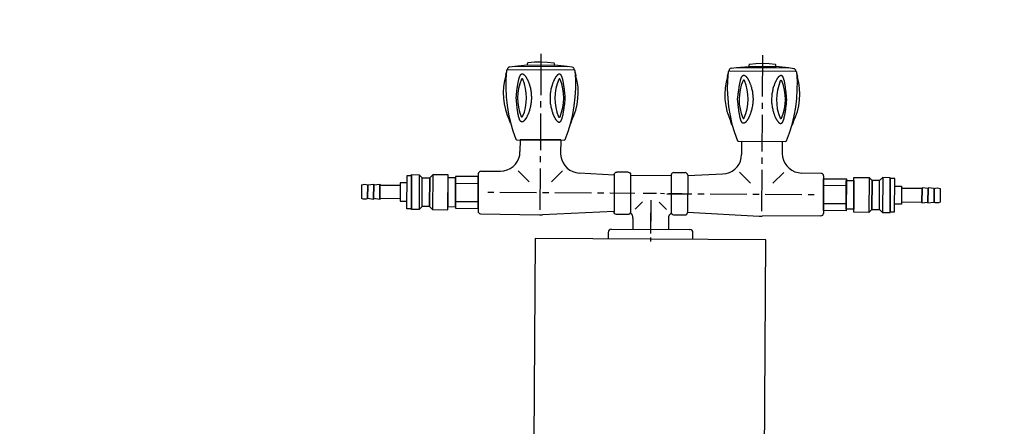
# Model space of a CAD drawing. Header units: millimetres. Extents: x -437 to 139813, y -473 to 90544.
# Tile 119 of 149: x 64123 to 64773, y 69801 to 70069. Entities that reach past the tile are written whole.
import ezdxf

# ---------------------------------------------------------------- set-up
doc = ezdxf.new("R2010")
doc.units = ezdxf.units.MM
doc.linetypes.add('DGN Style 1', pattern=[688.000884, 1.14476, -686.856124])
doc.layers.add('059 Kader (tekening)', color=253, linetype='Continuous', lineweight=13)
for name, color, linetype in [('B4TM', 3, 'Continuous'), ('LAYER_1', 160, 'Continuous'), ('meubel tek', 7, 'Continuous'), ('Xref', 253, 'Continuous')]:
    doc.layers.add(name, color=color, linetype=linetype)

# ---------------------------------------------------------------- blocks, each defined once
blk = doc.blocks.new('AE1')
at = {"layer": '059 Kader (tekening)', "color": 12, "linetype": 'Continuous', "lineweight": 13}
mesh = blk.add_polyface(dxfattribs=at)
corners = [(0, 0), (1399, 0), (1399, 841), (0, 841)]
mesh.append_faces([[corners[k] for k in face] for face in [(3, 1, 2)]], dxfattribs={"vtx0": -1, "color": 12})
mesh.append_faces([[corners[k] for k in face] for face in [(3, 0, 1)]], dxfattribs={"vtx2": -1, "color": 12})
at = {"layer": '059 Kader (tekening)', "color": 12, "linetype": 'Continuous', "lineweight": 35}
mesh = blk.add_polyface(dxfattribs=at)
corners = [(10, 10), (1389, 10), (1389, 831), (10, 831)]
mesh.append_faces([[corners[k] for k in face] for face in [(0, 2, 3)]], dxfattribs={"vtx0": -1, "color": 12})
mesh.append_faces([[corners[k] for k in face] for face in [(1, 2, 0)]], dxfattribs={"vtx1": -1, "color": 12})
blk = doc.blocks.new('electra en gas-unit ba')
at = {"layer": 'LAYER_1', "color": 7}
for p, q in [((76.2, -252.23), (76.2, -249.6)), ((104.18, -251.2), (104.18, -255.52)), ((50.47, -257.68), (50.38, -257.68)), ((50.47, -257.68), (102.02, -257.68)), ((76.2, -271.11), (76.2, -254.96)), ((76.2, -258.1), (76.2, -255.38)), ((101.93, -257.68), (102.02, -257.68)), ((76.2, -276.88), (76.2, -260.73)), ((-37.8, -293.69), (-37.8, -268.99)), ((-36.2, -267.3), (2.67, -266.83)), ((2.67, -266.83), (4.74, -266.83)), ((3.05, -297.45), (3.05, -270.12)), ((51.97, -269.28), (4.74, -266.83)), ((51.97, -293.69), (51.97, -268.99)), ((61.17, -267.3), (53.66, -267.3)), ((70.66, -275.71), (65.96, -270.92)), ((81.74, -275.71), (86.53, -270.92)), ((91.32, -267.3), (98.83, -267.3)), ((100.43, -269.28), (147.75, -266.83)), ((100.43, -293.69), (100.43, -268.99)), ((147.75, -266.83), (149.82, -266.83)), ((149.35, -297.45), (149.35, -270.12)), ((188.6, -267.3), (149.82, -266.83)), ((190.2, -293.69), (190.2, -268.9)), ((190.2, -293.69), (190.2, -268.99)), ((-27.47, -281.29), (-31.51, -281.29)), ((0.7, -281.29), (-23.43, -281.29)), ((8.78, -281.29), (4.74, -281.29)), ((37.04, -281.29), (12.81, -281.29)), ((45.12, -281.29), (41.08, -281.29)), ((65.59, -281.29), (49.16, -281.29)), ((79.96, -281.29), (71.13, -281.29)), ((85.31, -281.29), (82.58, -281.29)), ((86.81, -281.29), (103.24, -281.29)), ((96.86, -281.29), (88.03, -281.29)), ((107.28, -281.29), (111.32, -281.29)), ((115.36, -281.29), (139.58, -281.29)), ((143.62, -281.29), (147.66, -281.29)), ((151.7, -281.29), (175.93, -281.29)), ((179.96, -281.29), (184, -281.29)), ((-11.6, -295.85), (-4.28, -288.62)), ((17.79, -295.85), (10.47, -288.62)), ((134.7, -295.85), (141.93, -288.62)), ((164, -295.85), (156.77, -288.62)), ((-36.2, -295.29), (-23.15, -295.47)), ((51.97, -293.41), (28.78, -294.54)), ((61.17, -295.29), (53.66, -295.29)), ((89.63, -293.13), (62.77, -293.13)), ((91.32, -295.29), (98.83, -295.29)), ((100.43, -293.41), (123.62, -294.54)), ((188.6, -295.29), (175.55, -295.47)), ((3.05, -305.52), (3.05, -301.49)), ((149.35, -305.52), (149.35, -301.49)), ((-10.38, -316.32), (-10.38, -308.43)), ((3.05, -333.69), (3.05, -309.47)), ((16.48, -316.32), (16.48, -307.49)), ((135.92, -316.32), (135.92, -307.49)), ((149.35, -333.69), (149.35, -309.47)), ((162.78, -316.32), (162.78, -308.43)), ((3.05, -341.77), (3.05, -337.73)), ((149.35, -341.77), (149.35, -337.73)), ((3.05, -373.13), (3.05, -345.81)), ((149.35, -373.13), (149.35, -345.81))]:
    blk.add_line(p, q, dxfattribs=at)
at = {"layer": 'LAYER_1', "color": 2}
for p, q in [((16.48, -316.32), (-10.38, -316.32)), ((135.92, -316.32), (162.78, -316.32)), ((-16.77, -327.12), (-17.52, -329)), ((23.61, -329), (22.96, -327.12)), ((129.44, -327.12), (128.79, -329)), ((169.92, -329), (169.26, -327.12)), ((-20.05, -358.86), (-19.68, -360.93)), ((-19.02, -362.52), (-19.02, -362.8)), ((25.21, -362.52), (-19.02, -362.52)), ((25.12, -362.52), (-19.02, -362.52)), ((25.12, -362.52), (25.12, -362.8)), ((25.77, -360.93), (26.15, -358.86)), ((126.25, -358.86), (126.63, -360.93)), ((127.28, -362.52), (127.28, -362.8)), ((171.42, -362.52), (127.28, -362.52)), ((171.42, -362.52), (127.28, -362.52)), ((172.08, -360.93), (172.45, -358.86)), ((-14.14, -364.96), (20.33, -364.96)), ((-6.06, -365.72), (12.25, -365.72)), ((-5.78, -365.72), (-5.78, -366.65)), ((-5.78, -365.72), (11.97, -365.72)), ((20.33, -364.96), (12.25, -365.72)), ((23.8, -364.4), (20.33, -364.96)), ((132.17, -364.96), (166.54, -364.96)), ((140.24, -365.72), (158.46, -365.72)), ((140.52, -365.72), (140.52, -366.65)), ((140.52, -365.72), (158.27, -365.72)), ((166.54, -364.96), (158.46, -365.72)), ((170.1, -364.4), (166.54, -364.96))]:
    blk.add_line(p, q, dxfattribs=at)
at = {"layer": 'LAYER_1', "color": 7}
for points in [[(50.38, -257.68), (49.53, -257.49), (48.87, -257.02), (48.4, -256.36), (48.22, -255.52), (48.22, -251.2)], [(104.18, -255.52), (104, -256.36), (103.53, -257.02), (102.87, -257.49), (102.02, -257.68)], [(64.46, -265.05), (64.37, -266.08), (64.09, -267.02), (63.52, -267.87), (62.77, -268.52)], [(89.72, -268.52), (88.97, -267.87), (88.41, -267.02), (88.03, -266.08), (87.94, -265.05)], [(-37.8, -293.69), (-37.8, -268.9), (-37.71, -268.34), (-37.33, -267.77), (-36.86, -267.49), (-36.2, -267.3)], [(53.66, -267.3), (53.01, -267.49), (52.44, -267.77), (52.16, -268.34), (51.97, -268.99)], [(62.77, -293.69), (62.77, -268.99), (62.68, -268.34), (62.3, -267.77), (61.74, -267.49), (61.17, -267.3)], [(89.63, -293.69), (89.63, -268.99), (89.82, -268.34), (90.1, -267.77), (90.66, -267.49), (91.32, -267.3)], [(98.83, -267.3), (99.39, -267.49), (99.96, -267.77), (100.33, -268.34), (100.43, -268.99)], [(188.6, -267.3), (189.26, -267.49), (189.73, -267.77), (190.11, -268.34), (190.2, -268.9)], [(-36.2, -295.29), (-36.86, -295.19), (-37.33, -294.82), (-37.71, -294.35), (-37.8, -293.69)], [(-23.15, -295.47), (-20.9, -295.76), (-18.74, -296.32), (-16.77, -297.26), (-14.89, -298.57), (-13.39, -300.17), (-12.07, -302.05), (-11.13, -304.02), (-10.57, -306.18), (-10.38, -308.43)], [(16.48, -307.49), (16.66, -305.34), (17.23, -303.18), (18.17, -301.2), (19.39, -299.42), (20.89, -297.82), (22.58, -296.51), (24.55, -295.57), (26.62, -294.91), (28.78, -294.54)], [(51.97, -293.69), (52.16, -294.35), (52.44, -294.82), (53.01, -295.19), (53.66, -295.29)], [(61.17, -295.29), (61.74, -295.19), (62.3, -294.82), (62.68, -294.35), (62.77, -293.69)], [(91.32, -295.29), (90.66, -295.19), (90.1, -294.82), (89.82, -294.35), (89.63, -293.69)], [(100.43, -293.69), (100.33, -294.35), (99.96, -294.82), (99.39, -295.19), (98.83, -295.29)], [(123.62, -294.54), (125.78, -294.91), (127.94, -295.57), (129.82, -296.51), (131.6, -297.82), (133.11, -299.42), (134.33, -301.2), (135.17, -303.18), (135.73, -305.34), (135.92, -307.49)], [(162.78, -308.43), (162.97, -306.18), (163.53, -304.02), (164.47, -302.05), (165.79, -300.17), (167.38, -298.57), (169.16, -297.26), (171.14, -296.32), (173.3, -295.76), (175.55, -295.47)], [(190.2, -293.69), (190.11, -294.35), (189.73, -294.82), (189.26, -295.19), (188.6, -295.29)]]:
    blk.add_lwpolyline(points, dxfattribs=at)
at = {"layer": 'LAYER_1', "color": 2}
for points in [[(-19.58, -362.05), (-19.96, -356.23), (-20.05, -350.5), (-19.77, -344.68), (-19.11, -338.95), (-18.17, -333.22), (-16.86, -327.59), (-15.17, -322.05), (-13.2, -316.6)], [(-13.2, -316.6), (-13.01, -316.42), (-12.73, -316.32)], [(-12.73, -316.32), (18.82, -316.32), (19.11, -316.42), (19.39, -316.6)], [(19.39, -316.6), (21.36, -322.05), (22.96, -327.59), (24.27, -333.22), (25.3, -338.95), (25.87, -344.68), (26.15, -350.5), (26.15, -356.23), (25.68, -362.05)], [(126.72, -362.05), (126.34, -356.23), (126.25, -350.5), (126.53, -344.68), (127.19, -338.95), (128.13, -333.22), (129.44, -327.59), (131.13, -322.05), (133.11, -316.6)], [(133.11, -316.6), (133.29, -316.42), (133.57, -316.32)], [(133.57, -316.32), (165.13, -316.32), (165.41, -316.42), (165.6, -316.6)], [(165.6, -316.6), (167.57, -322.05), (169.26, -327.59), (170.57, -333.22), (171.51, -338.95), (172.17, -344.68), (172.45, -350.5), (172.45, -356.23), (171.98, -362.05)], [(-20.05, -358.86), (-20.9, -355.2), (-21.46, -351.35), (-21.65, -347.5), (-21.56, -343.74), (-20.99, -339.89), (-20.15, -336.14), (-19.02, -332.57), (-17.52, -329)], [(-9.72, -331.63), (-9.44, -331.35), (-9.07, -331.35), (-8.78, -331.63)], [(14.88, -331.63), (15.16, -331.35), (15.63, -331.35), (15.91, -331.63)], [(23.61, -329), (25.12, -332.57), (26.34, -336.14), (27.18, -339.89), (27.65, -343.74), (27.84, -347.5), (27.65, -351.35), (27.09, -355.2), (26.15, -358.86)], [(126.25, -358.86), (125.41, -355.2), (124.84, -351.35), (124.65, -347.5), (124.75, -343.74), (125.31, -339.89), (126.06, -336.14), (127.28, -332.57), (128.79, -329)], [(136.58, -331.63), (136.86, -331.35), (137.24, -331.35), (137.52, -331.63)], [(161.18, -331.63), (161.46, -331.35), (161.84, -331.35), (162.22, -331.63)], [(169.92, -329), (171.42, -332.57), (172.64, -336.14), (173.48, -339.89), (173.95, -343.74), (174.14, -347.5), (173.86, -351.35), (173.39, -355.2), (172.45, -358.86)], [(-9.72, -356.33), (-10.85, -353.32), (-11.6, -350.22), (-12.07, -347.12), (-12.17, -344.02), (-12.07, -340.83), (-11.6, -337.73), (-10.85, -334.63), (-9.72, -331.63)], [(-8.78, -331.63), (-7.66, -334.63), (-6.91, -337.73), (-6.44, -340.83), (-6.34, -344.02), (-6.44, -347.12), (-6.91, -350.22), (-7.66, -353.32), (-8.78, -356.33)], [(14.88, -356.33), (13.85, -353.32), (13.1, -350.22), (12.63, -347.12), (12.44, -344.02), (12.63, -340.83), (13.1, -337.73), (13.85, -334.63), (14.88, -331.63)], [(15.91, -331.63), (16.95, -334.63), (17.7, -337.73), (18.17, -340.83), (18.35, -344.02), (18.17, -347.12), (17.7, -350.22), (16.95, -353.32), (15.91, -356.33)], [(136.58, -356.33), (135.45, -353.32), (134.7, -350.22), (134.23, -347.12), (134.04, -344.02), (134.23, -340.83), (134.7, -337.73), (135.45, -334.63), (136.58, -331.63)], [(137.52, -331.63), (138.65, -334.63), (139.4, -337.73), (139.87, -340.83), (139.96, -344.02), (139.87, -347.12), (139.4, -350.22), (138.65, -353.32), (137.52, -356.33)], [(161.18, -356.33), (160.15, -353.32), (159.31, -350.22), (158.93, -347.12), (158.74, -344.02), (158.93, -340.83), (159.31, -337.73), (160.15, -334.63), (161.18, -331.63)], [(162.22, -331.63), (163.25, -334.63), (164, -337.73), (164.47, -340.83), (164.66, -344.02), (164.47, -347.12), (164, -350.22), (163.25, -353.32), (162.22, -356.33)], [(-8.78, -356.33), (-9.07, -356.61), (-9.44, -356.61), (-9.72, -356.33)], [(15.91, -356.33), (15.63, -356.61), (15.16, -356.61), (14.88, -356.33)], [(137.52, -356.33), (137.24, -356.61), (136.86, -356.61), (136.58, -356.33)], [(162.22, -356.33), (161.84, -356.61), (161.46, -356.61), (161.18, -356.33)], [(-19.02, -362.52), (-19.4, -362.43), (-19.58, -362.05)], [(-17.61, -364.4), (-18.17, -364.21), (-18.64, -363.84), (-18.93, -363.37), (-19.02, -362.8)], [(25.12, -362.8), (25.02, -363.37), (24.74, -363.84), (24.27, -364.21), (23.8, -364.4)], [(25.68, -362.05), (25.49, -362.43), (25.21, -362.52)], [(127.28, -362.52), (126.91, -362.43), (126.72, -362.05)], [(128.6, -364.4), (128.13, -364.21), (127.66, -363.84), (127.38, -363.37), (127.28, -362.8)], [(171.42, -362.8), (171.32, -363.37), (171.04, -363.84), (170.57, -364.21), (170.1, -364.4)], [(171.98, -362.05), (171.79, -362.43), (171.42, -362.52), (171.42, -362.8)], [(-17.61, -364.4), (-14.14, -364.96), (-6.06, -365.72)], [(-5.5, -367.03), (-5.69, -366.94), (-5.78, -366.65)], [(11.69, -367.03), (7.37, -367.5), (3.05, -367.69), (-1.27, -367.5), (-5.5, -367.03)], [(11.97, -365.72), (11.97, -366.65), (11.87, -366.94), (11.69, -367.03)], [(128.6, -364.4), (132.17, -364.96), (140.24, -365.72)], [(140.71, -367.03), (140.52, -366.94), (140.52, -366.65)], [(157.99, -367.03), (153.67, -367.5), (149.35, -367.69), (145.03, -367.5), (140.71, -367.03)], [(158.27, -365.72), (158.27, -366.65), (158.18, -366.94), (157.99, -367.03)]]:
    blk.add_lwpolyline(points, dxfattribs=at)
for points in [[(-13.2, -344.02), (-13.01, -345.43), (-12.82, -346.93), (-12.73, -347.69), (-12.73, -348.44), (-12.63, -349.09), (-12.54, -349.85), (-12.45, -350.5), (-12.35, -351.25), (-12.26, -351.91), (-12.17, -352.57), (-12.07, -353.13), (-11.98, -353.51), (-11.98, -353.79), (-11.88, -354.07), (-11.88, -354.35), (-11.79, -354.63), (-11.7, -354.92), (-11.7, -355.2), (-11.6, -355.48), (-11.51, -355.76), (-11.51, -356.04), (-11.41, -356.23), (-11.41, -356.51), (-11.32, -356.79), (-11.23, -356.98), (-11.13, -357.17), (-11.13, -357.45), (-11.04, -357.64), (-10.94, -357.83), (-10.85, -358.02), (-10.85, -358.2), (-10.76, -358.39), (-10.66, -358.58), (-10.57, -358.67), (-10.47, -358.86), (-10.38, -358.95), (-10.29, -359.14), (-10.19, -359.24), (-10.19, -359.33), (-10.1, -359.42), (-10.01, -359.52), (-9.91, -359.61), (-9.82, -359.7), (-9.63, -359.7), (-9.54, -359.8), (-9.35, -359.8), (-9.25, -359.89), (-9.16, -359.89), (-9.07, -359.8), (-8.78, -359.8), (-8.69, -359.7), (-8.6, -359.7), (-8.5, -359.61), (-8.31, -359.52), (-8.22, -359.42), (-8.13, -359.33), (-7.94, -359.24), (-7.85, -359.14), (-7.75, -359.05), (-7.56, -358.86), (-7.47, -358.77), (-7.38, -358.58), (-7.19, -358.39), (-7.09, -358.3), (-7, -358.11), (-6.81, -357.92), (-6.72, -357.73), (-6.53, -357.55), (-6.44, -357.26), (-6.34, -357.08), (-6.15, -356.89), (-6.06, -356.61), (-5.97, -356.42), (-5.78, -356.14), (-5.69, -355.86), (-5.59, -355.67), (-5.5, -355.39), (-5.31, -355.1), (-5.22, -354.82), (-5.12, -354.54), (-5.03, -354.26), (-4.93, -353.98), (-4.75, -353.7), (-4.65, -353.41), (-4.56, -353.04), (-4.46, -352.76), (-4.37, -352.47), (-4.18, -351.82), (-3.99, -351.16), (-3.81, -350.41), (-3.71, -349.75), (-3.53, -349.09), (-3.43, -348.34), (-3.34, -347.69), (-3.24, -346.93), (-3.15, -346.18), (-3.15, -345.43), (-3.06, -345.06), (-3.06, -342.9), (-3.15, -342.52), (-3.15, -341.77), (-3.24, -341.02), (-3.34, -340.36), (-3.43, -339.61), (-3.53, -338.86), (-3.71, -338.2), (-3.81, -337.54), (-3.99, -336.79), (-4.18, -336.14), (-4.37, -335.48), (-4.46, -335.2), (-4.56, -334.92), (-4.65, -334.63), (-4.75, -334.26), (-4.93, -333.98), (-5.03, -333.69), (-5.12, -333.41), (-5.22, -333.13), (-5.31, -332.85), (-5.5, -332.57), (-5.59, -332.29), (-5.69, -332.1), (-5.78, -331.82), (-5.97, -331.53), (-6.06, -331.35), (-6.15, -331.06), (-6.34, -330.88), (-6.44, -330.69), (-6.53, -330.41), (-6.72, -330.22), (-6.81, -330.03), (-7, -329.84), (-7.09, -329.66), (-7.19, -329.56), (-7.38, -329.37), (-7.47, -329.19), (-7.56, -329.09), (-7.75, -328.9), (-7.85, -328.81), (-7.94, -328.72), (-8.13, -328.62), (-8.22, -328.53), (-8.31, -328.44), (-8.5, -328.34), (-8.6, -328.25), (-8.69, -328.25), (-8.78, -328.15), (-9.54, -328.15), (-9.63, -328.25), (-9.82, -328.25), (-9.91, -328.34), (-10.01, -328.44), (-10.1, -328.53), (-10.19, -328.62), (-10.19, -328.72), (-10.29, -328.81), (-10.38, -329), (-10.47, -329.09), (-10.57, -329.28), (-10.66, -329.37), (-10.76, -329.56), (-10.85, -329.75), (-10.85, -329.94), (-10.94, -330.13), (-11.04, -330.31), (-11.13, -330.5), (-11.13, -330.78), (-11.23, -330.97), (-11.32, -331.16), (-11.41, -331.44), (-11.41, -331.72), (-11.51, -331.91), (-11.51, -332.19), (-11.6, -332.47), (-11.7, -332.75), (-11.7, -333.04), (-11.79, -333.32), (-11.88, -333.6), (-11.88, -333.88), (-11.98, -334.16), (-11.98, -334.45), (-12.07, -334.82), (-12.17, -335.38), (-12.26, -336.04), (-12.35, -336.7), (-12.45, -337.45), (-12.54, -338.11), (-12.63, -338.86), (-12.73, -339.52), (-12.73, -340.27), (-12.82, -341.02), (-13.01, -342.52)], [(19.29, -344.02), (19.2, -345.43), (19.01, -346.93), (18.92, -347.69), (18.82, -348.44), (18.73, -349.09), (18.64, -349.85), (18.54, -350.5), (18.45, -351.25), (18.35, -351.91), (18.26, -352.57), (18.17, -353.13), (18.17, -353.51), (18.07, -353.79), (18.07, -354.07), (17.98, -354.35), (17.88, -354.63), (17.88, -354.92), (17.79, -355.2), (17.79, -355.48), (17.7, -355.76), (17.6, -356.04), (17.6, -356.23), (17.51, -356.51), (17.42, -356.79), (17.42, -356.98), (17.32, -357.17), (17.23, -357.45), (17.13, -357.64), (17.13, -357.83), (17.04, -358.02), (16.95, -358.2), (16.85, -358.39), (16.76, -358.58), (16.76, -358.67), (16.66, -358.86), (16.57, -358.95), (16.48, -359.14), (16.38, -359.24), (16.29, -359.33), (16.19, -359.42), (16.1, -359.52), (16.01, -359.61), (15.91, -359.7), (15.82, -359.7), (15.73, -359.8), (15.54, -359.8), (15.44, -359.89), (15.26, -359.89), (15.16, -359.8), (14.97, -359.8), (14.88, -359.7), (14.69, -359.7), (14.6, -359.61), (14.5, -359.52), (14.32, -359.42), (14.22, -359.33), (14.13, -359.24), (13.94, -359.14), (13.85, -359.05), (13.75, -358.86), (13.56, -358.77), (13.47, -358.58), (13.38, -358.39), (13.19, -358.3), (13.1, -358.11), (13, -357.92), (12.81, -357.73), (12.72, -357.55), (12.63, -357.26), (12.44, -357.08), (12.34, -356.89), (12.25, -356.61), (12.06, -356.42), (11.97, -356.14), (11.87, -355.86), (11.69, -355.67), (11.59, -355.39), (11.5, -355.1), (11.41, -354.82), (11.22, -354.54), (11.12, -354.26), (11.03, -353.98), (10.94, -353.7), (10.84, -353.41), (10.75, -353.04), (10.65, -352.76), (10.56, -352.47), (10.37, -351.82), (10.18, -351.16), (10, -350.41), (9.81, -349.75), (9.71, -349.09), (9.53, -348.34), (9.43, -347.69), (9.34, -346.93), (9.34, -346.18), (9.25, -345.43), (9.25, -342.52), (9.34, -341.77), (9.34, -341.02), (9.43, -340.36), (9.53, -339.61), (9.71, -338.86), (9.81, -338.2), (10, -337.54), (10.18, -336.79), (10.37, -336.14), (10.56, -335.48), (10.65, -335.2), (10.75, -334.92), (10.84, -334.63), (10.94, -334.26), (11.03, -333.98), (11.12, -333.69), (11.22, -333.41), (11.41, -333.13), (11.5, -332.85), (11.59, -332.57), (11.69, -332.29), (11.87, -332.1), (11.97, -331.82), (12.06, -331.53), (12.25, -331.35), (12.34, -331.06), (12.44, -330.88), (12.63, -330.69), (12.72, -330.41), (12.81, -330.22), (13, -330.03), (13.1, -329.84), (13.19, -329.66), (13.38, -329.56), (13.47, -329.37), (13.56, -329.19), (13.75, -329.09), (13.85, -328.9), (13.94, -328.81), (14.13, -328.72), (14.22, -328.62), (14.32, -328.53), (14.5, -328.44), (14.6, -328.34), (14.69, -328.25), (14.88, -328.25), (14.97, -328.15), (15.73, -328.15), (15.82, -328.25), (15.91, -328.25), (16.01, -328.34), (16.1, -328.44), (16.19, -328.53), (16.29, -328.62), (16.38, -328.72), (16.48, -328.81), (16.57, -329), (16.66, -329.09), (16.76, -329.28), (16.76, -329.37), (16.85, -329.56), (16.95, -329.75), (17.04, -329.94), (17.13, -330.13), (17.13, -330.31), (17.23, -330.5), (17.32, -330.78), (17.42, -330.97), (17.42, -331.16), (17.51, -331.44), (17.6, -331.72), (17.6, -331.91), (17.7, -332.19), (17.79, -332.47), (17.79, -332.75), (17.88, -333.04), (17.88, -333.32), (17.98, -333.6), (18.07, -333.88), (18.07, -334.16), (18.17, -334.45), (18.17, -334.82), (18.26, -335.38), (18.35, -336.04), (18.45, -336.7), (18.54, -337.45), (18.64, -338.11), (18.73, -338.86), (18.82, -339.52), (18.92, -340.27), (19.01, -341.02), (19.2, -342.52)], [(133.11, -344.02), (133.29, -345.43), (133.48, -346.93), (133.48, -347.69), (133.57, -348.44), (133.67, -349.09), (133.76, -349.85), (133.86, -350.5), (133.95, -351.25), (134.04, -351.91), (134.14, -352.57), (134.23, -353.13), (134.33, -353.51), (134.33, -353.79), (134.42, -354.07), (134.42, -354.35), (134.51, -354.63), (134.51, -354.92), (134.61, -355.2), (134.7, -355.48), (134.7, -355.76), (134.8, -356.04), (134.89, -356.23), (134.89, -356.51), (134.98, -356.79), (135.08, -356.98), (135.08, -357.17), (135.17, -357.45), (135.27, -357.64), (135.36, -357.83), (135.36, -358.02), (135.45, -358.2), (135.55, -358.39), (135.64, -358.58), (135.73, -358.67), (135.83, -358.86), (135.92, -358.95), (135.92, -359.14), (136.02, -359.24), (136.11, -359.33), (136.2, -359.42), (136.3, -359.52), (136.39, -359.61), (136.49, -359.7), (136.58, -359.7), (136.67, -359.8), (136.96, -359.8), (137.05, -359.89), (137.14, -359.89), (137.24, -359.8), (137.52, -359.8), (137.61, -359.7), (137.71, -359.7), (137.8, -359.61), (137.99, -359.52), (138.08, -359.42), (138.18, -359.33), (138.36, -359.24), (138.46, -359.14), (138.55, -359.05), (138.74, -358.86), (138.83, -358.77), (138.93, -358.58), (139.12, -358.39), (139.21, -358.3), (139.3, -358.11), (139.49, -357.92), (139.58, -357.73), (139.68, -357.55), (139.87, -357.26), (139.96, -357.08), (140.05, -356.89), (140.24, -356.61), (140.34, -356.42), (140.43, -356.14), (140.62, -355.86), (140.71, -355.67), (140.81, -355.39), (140.9, -355.1), (141.09, -354.82), (141.18, -354.54), (141.28, -354.26), (141.37, -353.98), (141.46, -353.7), (141.65, -353.41), (141.75, -353.04), (141.84, -352.76), (141.93, -352.47), (142.12, -351.82), (142.31, -351.16), (142.4, -350.41), (142.59, -349.75), (142.78, -349.09), (142.87, -348.34), (142.97, -347.69), (143.06, -346.93), (143.15, -346.18), (143.15, -345.06), (143.25, -344.68), (143.25, -343.27), (143.15, -342.9), (143.15, -341.77), (143.06, -341.02), (142.97, -340.36), (142.87, -339.61), (142.78, -338.86), (142.59, -338.2), (142.4, -337.54), (142.31, -336.79), (142.12, -336.14), (141.93, -335.48), (141.84, -335.2), (141.75, -334.92), (141.65, -334.63), (141.46, -334.26), (141.37, -333.98), (141.28, -333.69), (141.18, -333.41), (141.09, -333.13), (140.9, -332.85), (140.81, -332.57), (140.71, -332.29), (140.62, -332.1), (140.43, -331.82), (140.34, -331.53), (140.24, -331.35), (140.05, -331.06), (139.96, -330.88), (139.87, -330.69), (139.68, -330.41), (139.58, -330.22), (139.49, -330.03), (139.3, -329.84), (139.21, -329.66), (139.12, -329.56), (138.93, -329.37), (138.83, -329.19), (138.74, -329.09), (138.55, -328.9), (138.46, -328.81), (138.36, -328.72), (138.18, -328.62), (138.08, -328.53), (137.99, -328.44), (137.8, -328.34), (137.71, -328.25), (137.61, -328.25), (137.52, -328.15), (136.67, -328.15), (136.58, -328.25), (136.49, -328.25), (136.39, -328.34), (136.3, -328.44), (136.2, -328.53), (136.11, -328.62), (136.02, -328.72), (135.92, -328.81), (135.92, -329), (135.83, -329.09), (135.73, -329.28), (135.64, -329.37), (135.55, -329.56), (135.45, -329.75), (135.36, -329.94), (135.36, -330.13), (135.27, -330.31), (135.17, -330.5), (135.08, -330.78), (135.08, -330.97), (134.98, -331.16), (134.89, -331.44), (134.89, -331.72), (134.8, -331.91), (134.7, -332.19), (134.7, -332.47), (134.61, -332.75), (134.51, -333.04), (134.51, -333.32), (134.42, -333.6), (134.42, -333.88), (134.33, -334.16), (134.33, -334.45), (134.23, -334.82), (134.14, -335.38), (134.04, -336.04), (133.95, -336.7), (133.86, -337.45), (133.76, -338.11), (133.67, -338.86), (133.57, -339.52), (133.48, -340.27), (133.48, -341.02), (133.29, -342.52)], [(165.6, -344.02), (165.41, -345.43), (165.32, -346.93), (165.22, -347.69), (165.13, -348.44), (165.03, -349.09), (164.94, -349.85), (164.85, -350.5), (164.75, -351.25), (164.66, -351.91), (164.56, -352.57), (164.47, -353.13), (164.47, -353.51), (164.38, -353.79), (164.28, -354.07), (164.28, -354.35), (164.19, -354.63), (164.19, -354.92), (164.09, -355.2), (164, -355.48), (164, -355.76), (163.91, -356.04), (163.91, -356.23), (163.81, -356.51), (163.72, -356.79), (163.62, -356.98), (163.62, -357.17), (163.53, -357.45), (163.44, -357.64), (163.34, -357.83), (163.34, -358.02), (163.25, -358.2), (163.16, -358.39), (163.06, -358.58), (162.97, -358.67), (162.97, -358.86), (162.87, -358.95), (162.78, -359.14), (162.69, -359.24), (162.59, -359.33), (162.5, -359.42), (162.4, -359.52), (162.31, -359.61), (162.22, -359.7), (162.12, -359.7), (162.03, -359.8), (161.84, -359.8), (161.65, -359.89), (161.56, -359.89), (161.46, -359.8), (161.28, -359.8), (161.09, -359.7), (161, -359.7), (160.9, -359.61), (160.81, -359.52), (160.62, -359.42), (160.53, -359.33), (160.43, -359.24), (160.24, -359.14), (160.15, -359.05), (160.06, -358.86), (159.87, -358.77), (159.77, -358.58), (159.68, -358.39), (159.49, -358.3), (159.4, -358.11), (159.21, -357.92), (159.12, -357.73), (159.02, -357.55), (158.84, -357.26), (158.74, -357.08), (158.65, -356.89), (158.46, -356.61), (158.37, -356.42), (158.27, -356.14), (158.18, -355.86), (157.99, -355.67), (157.9, -355.39), (157.8, -355.1), (157.61, -354.82), (157.52, -354.54), (157.43, -354.26), (157.33, -353.98), (157.24, -353.7), (157.15, -353.41), (157.05, -353.04), (156.86, -352.76), (156.77, -352.47), (156.58, -351.82), (156.39, -351.16), (156.3, -350.41), (156.11, -349.75), (156.02, -349.09), (155.83, -348.34), (155.74, -347.69), (155.64, -346.93), (155.55, -346.18), (155.55, -344.31), (155.45, -344.02), (155.55, -343.65), (155.55, -341.77), (155.64, -341.02), (155.74, -340.36), (155.83, -339.61), (156.02, -338.86), (156.11, -338.2), (156.3, -337.54), (156.39, -336.79), (156.58, -336.14), (156.77, -335.48), (156.86, -335.2), (157.05, -334.92), (157.15, -334.63), (157.24, -334.26), (157.33, -333.98), (157.43, -333.69), (157.52, -333.41), (157.61, -333.13), (157.8, -332.85), (157.9, -332.57), (157.99, -332.29), (158.18, -332.1), (158.27, -331.82), (158.37, -331.53), (158.46, -331.35), (158.65, -331.06), (158.74, -330.88), (158.84, -330.69), (159.02, -330.41), (159.12, -330.22), (159.21, -330.03), (159.4, -329.84), (159.49, -329.66), (159.68, -329.56), (159.77, -329.37), (159.87, -329.19), (160.06, -329.09), (160.15, -328.9), (160.24, -328.81), (160.43, -328.72), (160.53, -328.62), (160.62, -328.53), (160.81, -328.44), (160.9, -328.34), (161, -328.25), (161.09, -328.25), (161.28, -328.15), (162.03, -328.15), (162.12, -328.25), (162.22, -328.25), (162.31, -328.34), (162.4, -328.44), (162.5, -328.53), (162.59, -328.62), (162.69, -328.72), (162.78, -328.81), (162.87, -329), (162.97, -329.09), (162.97, -329.28), (163.06, -329.37), (163.16, -329.56), (163.25, -329.75), (163.34, -329.94), (163.34, -330.13), (163.44, -330.31), (163.53, -330.5), (163.62, -330.78), (163.62, -330.97), (163.72, -331.16), (163.81, -331.44), (163.91, -331.72), (163.91, -331.91), (164, -332.19), (164, -332.47), (164.09, -332.75), (164.19, -333.04), (164.19, -333.32), (164.28, -333.6), (164.28, -333.88), (164.38, -334.16), (164.47, -334.45), (164.47, -334.82), (164.56, -335.38), (164.66, -336.04), (164.75, -336.7), (164.85, -337.45), (164.94, -338.11), (165.03, -338.86), (165.13, -339.52), (165.22, -340.27), (165.32, -341.02), (165.41, -342.52)]]:
    blk.add_lwpolyline(points, close=True, dxfattribs=at)
at = {"layer": 'meubel tek'}
for p, q in [((64.46, -265.05), (64.46, -257.68)), ((87.94, -265.05), (87.94, -257.68))]:
    blk.add_line(p, q, dxfattribs=at)
at = {"layer": 'meubel tek', "color": 3}
for p, q in [((-114.8, -285.8), (-114.8, -276.8)), ((-110.8, -285.8), (-110.8, -276.8)), ((-52.8, -275.3), (-37.8, -275.3)), ((205.2, -275.3), (190.2, -275.3)), ((263.2, -285.8), (263.2, -276.8)), ((267.2, -285.8), (267.2, -276.8)), ((-52.8, -287.3), (-37.8, -287.3)), ((205.2, -287.3), (190.2, -287.3))]:
    blk.add_line(p, q, dxfattribs=at)
at = {"layer": 'meubel tek', "color": 2}
blk.add_lwpolyline([(0, 251.2), (152.4, 251.2), (152.4, -251.2), (0, -251.2)], close=True, dxfattribs=at)
at = {"layer": 'meubel tek', "color": 3}
for points in [[(-81.8, -270.3), (-84.8, -270.3), (-84.8, -292.3), (-81.8, -292.3)], [(-81.8, -292.8), (-76.8, -292.8), (-76.8, -269.8), (-81.8, -269.8)], [(-76.8, -269.8), (-74.8, -271.8), (-74.8, -290.8), (-76.8, -292.8)], [(-69.8, -271.8), (-74.8, -271.8), (-74.8, -290.8), (-69.8, -290.8)], [(-67.8, -269.8), (-69.8, -271.8), (-69.8, -290.8), (-67.8, -292.8)], [(-57.8, -292.8), (-67.8, -292.8), (-67.8, -269.8), (-57.8, -269.8)], [(-52.8, -290.8), (-57.8, -290.8), (-57.8, -271.8), (-52.8, -271.8)], [(-37.8, -291.8), (-52.8, -291.8), (-52.8, -270.8), (-37.8, -270.8)], [(190.2, -291.8), (205.2, -291.8), (205.2, -270.8), (190.2, -270.8)], [(205.2, -290.8), (210.2, -290.8), (210.2, -271.8), (205.2, -271.8)], [(210.2, -292.8), (220.2, -292.8), (220.2, -269.8), (210.2, -269.8)], [(220.2, -269.8), (222.2, -271.8), (222.2, -290.8), (220.2, -292.8)], [(222.2, -271.8), (227.2, -271.8), (227.2, -290.8), (222.2, -290.8)], [(229.2, -269.8), (227.2, -271.8), (227.2, -290.8), (229.2, -292.8)], [(234.2, -292.8), (229.2, -292.8), (229.2, -269.8), (234.2, -269.8)], [(234.2, -270.3), (237.2, -270.3), (237.2, -292.3), (234.2, -292.3)], [(-106.8, -276.3), (-110.8, -276.8), (-110.8, -285.8), (-106.8, -286.3)], [(-102.8, -276.3), (-106.8, -276.8), (-106.8, -285.8), (-102.8, -286.3)], [(-89.3, -276.8), (-102.8, -276.8), (-102.8, -285.8), (-89.3, -285.8)], [(-84.8, -287.3), (-89.3, -287.3), (-89.3, -275.3), (-84.8, -275.3)], [(237.2, -287.3), (241.7, -287.3), (241.7, -275.3), (237.2, -275.3)], [(241.7, -276.8), (255.2, -276.8), (255.2, -285.8), (241.7, -285.8)], [(255.2, -276.3), (259.2, -276.8), (259.2, -285.8), (255.2, -286.3)], [(259.2, -276.3), (263.2, -276.8), (263.2, -285.8), (259.2, -286.3)]]:
    blk.add_lwpolyline(points, close=True, dxfattribs=at)
for centre, start, end in [((-112.8, -280.55), 61.92751, 118.07249), ((265.2, -280.55), 61.92751, 118.07249), ((-112.8, -282.05), 241.92751, 298.07249), ((265.2, -282.05), 241.92751, 298.07249)]:
    blk.add_arc(centre, 4.25, start, end, dxfattribs=at)

msp = doc.modelspace()

# ---------------------------------------------------------------- linework, layer by layer
at = {"layer": 'B4TM'}
msp.add_arc((64538.01, 69672.95), 875, 201.47229, 157.79426, dxfattribs=at)

# ---------------------------------------------------------------- block references
at = {"layer": 'B4TM', "xscale": -1, "rotation": 179.6332726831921}
msp.add_blockref('electra en gas-unit ba', (64461.82, 69673.44), dxfattribs=at)
at = {"layer": 'Xref', "linetype": 'Continuous', "lineweight": 35, "xscale": 100, "yscale": 100, "zscale": 100}
msp.add_blockref('AE1', (-87, 6444.21), dxfattribs=at)

# ---------------------------------------------------------------- meshes
at = {"layer": 'Xref', "linetype": 'DGN Style 1', "lineweight": 13}
mesh = msp.add_polyface(dxfattribs=at)
corners = [(52913, 85844.21), (67613, 85844.21), (67613, 60044.21), (60263, 60044.21), (41813, 60044.21), (41813, 85844.21), (49313, 85844.21), (49313, 85834.21), (52913, 85834.21)]
mesh.append_faces([[corners[k] for k in face] for face in [(3, 1, 2), (1, 8, 0), (7, 5, 6)]], dxfattribs={"vtx0": -1})
mesh.append_faces([[corners[k] for k in face] for face in [(8, 3, 7), (4, 7, 3)]], dxfattribs={"vtx0": -1, "vtx1": -1})
mesh.append_faces([[corners[k] for k in face] for face in [(3, 8, 1)]], dxfattribs={"vtx0": -1, "vtx1": -1, "vtx2": -1})
mesh.append_faces([[corners[k] for k in face] for face in [(7, 4, 5)]], dxfattribs={"vtx0": -1, "vtx2": -1})

doc.saveas('drawing.dxf')
